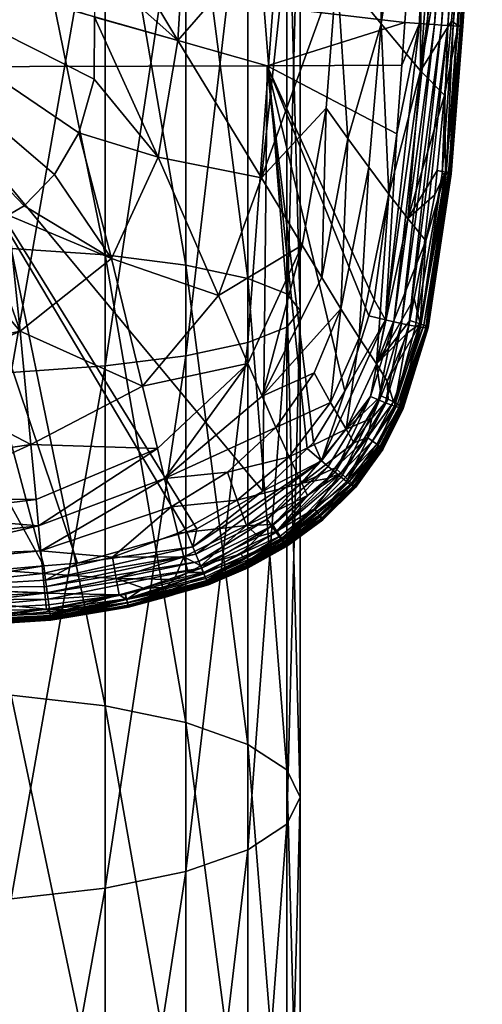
# Model space of a CAD drawing. Extents: x -0.027 to 0.027, y -0.189 to 0.072.
# Tile 8 of 256: x 0.003 to 0.015, y -0.097 to -0.072. Entities that reach past the tile are written whole.
import ezdxf

# ---------------------------------------------------------------- set-up
doc = ezdxf.new("R2010")
doc.units = 0
doc.layers.add('mesh', color=7, linetype='CONTINUOUS')

msp = doc.modelspace()

# ---------------------------------------------------------------- meshes
at = {"layer": 'mesh'}
mesh = msp.add_polyface(dxfattribs=at)
corners = [(0.00866, -0.066548, 0.333295), (0.007071, -0.080148, 0.333857), (0.007071, -0.066666, 0.335362), (0.007071, -0.065862, 0.321243), (0.00866, -0.07816, 0.321951), (0.00866, -0.065979, 0.323311), (0.005, -0.065771, 0.319656), (0.007071, -0.077819, 0.319908), (0.002588, -0.065714, 0.318659), (0.005, -0.077557, 0.318341), (0, -0.065695, 0.318319), (0.002588, -0.077393, 0.317355), (0, -0.059204, 0.1625), (0.013222, -0.064209, 0.162184), (0, -0.070093, 0.162738), (-0.004708, -0.068268, 0.155878), (0.004737, -0.070153, 0.155958), (0.004735, -0.068491, 0.155862), (0.00725, -0.065689, 0.155882), (0.006868, -0.072053, 0.156128), (0.001531, -0.064962, 0.044004), (0.001719, -0.064816, 0.043568), (0.001536, -0.064968, 0.04356), (0.001549, -0.065131, 0.031074), (0.00215, -0.064825, 0.030935), (0.001577, -0.065193, 0.030159), (0.002045, -0.064756, 0.031763), (0.001539, -0.06508, 0.031991), (0.001973, -0.064711, 0.032596), (0.001653, -0.064934, 0.033935), (0.001931, -0.064689, 0.033431), (0.001548, -0.06504, 0.03291), (0.00244, -0.065024, 0.029299), (0.003262, -0.064804, 0.029297), (0.003019, -0.065077, 0.028329), (0.002125, -0.065395, 0.0268), (0.001729, -0.065455, 0.026478), (0.001675, -0.065342, 0.028331), (0.002284, -0.064916, 0.030114), (0.001622, -0.065266, 0.029246), (0.002518, -0.064692, 0.03074), (0.003238, -0.065223, 0.025944), (0.003127, -0.065223, 0.025106), (0, -0.065549, 0.025944), (0.002804, -0.065223, 0.024325), (0.003127, -0.065223, 0.026782), (0.001619, -0.065223, 0.02314), (0.00316, -0.064184, 0.02047), (0.000838, -0.065223, 0.022817), (0.002289, -0.065223, 0.023654), (0.00447, -0.064184, 0.021474), (0.005474, -0.064184, 0.022783), (0.006105, -0.064184, 0.024308), (0.006321, -0.064184, 0.025944), (0.006105, -0.064184, 0.02758), (0.002804, -0.065223, 0.027562), (0.005474, -0.064184, 0.029104), (0.001558, -0.065025, 0.033811), (0.002712, -0.065219, 0.027679), (0.002568, -0.065284, 0.027376), (0.001604, -0.065473, 0.026376), (0.001015, -0.065525, 0.026096)]
mesh.append_faces([[corners[k] for k in face] for face in [(0, 1, 2, 2), (3, 4, 5, 5), (6, 7, 3, 3), (8, 9, 6, 6), (10, 11, 8, 8), (12, 13, 14, 14), (15, 16, 17, 17), (18, 17, 19, 19), (20, 21, 22, 22), (23, 24, 25, 25), (26, 24, 23, 23), (27, 26, 23, 23), (28, 26, 27, 27), (29, 30, 31, 31), (32, 33, 34, 34), (35, 36, 37, 37), (25, 38, 39, 39), (24, 38, 25, 25), (39, 32, 37, 37), (38, 32, 39, 39), (38, 40, 32, 32), (41, 42, 43, 43), (43, 42, 44, 44), (45, 36, 35, 35), (46, 47, 48, 48), (49, 50, 46, 46), (44, 51, 49, 49), (42, 52, 44, 44), (41, 53, 42, 42), (45, 54, 41, 41), (55, 56, 45, 45), (29, 31, 57, 57), (32, 34, 58, 58), (37, 59, 35, 35), (32, 59, 37, 37), (32, 58, 59, 59), (37, 36, 60, 60), (45, 60, 36, 36), (41, 60, 45, 45), (61, 60, 41, 41), (55, 59, 58, 58), (45, 59, 55, 55), (35, 59, 45, 45), (58, 34, 55, 55)]])
mesh = msp.add_polyface(dxfattribs=at)
corners = [(0.009659, -0.066411, 0.330887), (0.00866, -0.079807, 0.331814), (0.00866, -0.066548, 0.333295), (0.01, -0.066264, 0.328303), (0.009659, -0.079409, 0.329435), (0.009659, -0.066117, 0.325719), (0.01, -0.078983, 0.326883), (0.00866, -0.065979, 0.323311), (0.009659, -0.078557, 0.32433), (0.014591, -0.064173, 0.160304), (0.014424, -0.064172, 0.159908), (0.014309, -0.065752, 0.159921), (0.013066, -0.071619, 0.162194), (0.012689, -0.071591, 0.162175), (0.013222, -0.064209, 0.162184), (0.014056, -0.071667, 0.160302), (0.014121, -0.071675, 0.160491), (0.014644, -0.064171, 0.160488), (0.014161, -0.07168, 0.16069), (0.014672, -0.064168, 0.160681), (0.014174, -0.071684, 0.160895), (0.014674, -0.064162, 0.16088), (0.014157, -0.071686, 0.161099), (0.014648, -0.064155, 0.161078), (0.01411, -0.071685, 0.161297), (0.014595, -0.064146, 0.16127), (0.014033, -0.071682, 0.161484), (0.014513, -0.064136, 0.161451), (0.013788, -0.071668, 0.161811), (0.014404, -0.064124, 0.161617), (0.013925, -0.071676, 0.161656), (0.014267, -0.06411, 0.161768), (0.013626, -0.071658, 0.161946), (0.014109, -0.064096, 0.161898), (0.013447, -0.071646, 0.162057), (0.013934, -0.064082, 0.162005), (0.013258, -0.071633, 0.16214), (0.013753, -0.064068, 0.162084), (0.01357, -0.064054, 0.162136), (0, -0.070093, 0.162738), (0.010126, -0.061831, 0.156208), (0.009744, -0.06874, 0.15654), (0.010947, -0.070228, 0.157084), (0.014066, -0.065572, 0.15953), (0.013091, -0.07283, 0.158966), (0.013885, -0.07156, 0.159967), (0.00725, -0.065689, 0.155882), (0.006868, -0.072053, 0.156128), (0.013619, -0.065194, 0.158835), (0.013127, -0.064737, 0.158209), (0.012015, -0.063657, 0.1572), (0.011407, -0.063064, 0.156811), (0.012077, -0.071629, 0.157865), (0.012591, -0.064219, 0.157662)]
mesh.append_faces([[corners[k] for k in face] for face in [(0, 1, 2, 2), (3, 4, 0, 0), (5, 6, 3, 3), (7, 8, 5, 5), (9, 10, 11, 11), (12, 13, 14, 14), (15, 9, 11, 11), (16, 9, 15, 15), (16, 17, 9, 9), (18, 17, 16, 16), (18, 19, 17, 17), (20, 19, 18, 18), (20, 21, 19, 19), (22, 21, 20, 20), (22, 23, 21, 21), (24, 23, 22, 22), (24, 25, 23, 23), (26, 25, 24, 24), (26, 27, 25, 25), (28, 29, 30, 30), (28, 31, 29, 29), (32, 31, 28, 28), (32, 33, 31, 31), (34, 33, 32, 32), (34, 35, 33, 33), (36, 35, 34, 34), (36, 37, 35, 35), (12, 37, 36, 36), (12, 38, 37, 37), (14, 38, 12, 12), (30, 27, 26, 26), (29, 27, 30, 30), (39, 14, 13, 13), (40, 41, 42, 42), (11, 43, 44, 44), (44, 45, 11, 11), (11, 10, 43, 43), (40, 46, 41, 41), (46, 47, 41, 41), (44, 48, 49, 49), (43, 48, 44, 44), (42, 50, 51, 51), (52, 50, 42, 42), (52, 53, 50, 50), (49, 53, 52, 52)]])
mesh = msp.add_polyface(dxfattribs=at)
corners = [(0.013066, -0.071619, 0.162194), (0.01261, -0.072684, 0.162173), (0.012689, -0.071591, 0.162175), (0.013729, -0.07543, 0.160157), (0.013516, -0.075395, 0.159802), (0.013456, -0.076014, 0.159776), (0.013702, -0.073461, 0.159886), (0.013853, -0.075458, 0.160552), (0.013267, -0.079404, 0.160393), (0.013873, -0.075469, 0.160761), (0.013872, -0.075473, 0.160865), (0.014157, -0.071686, 0.161099), (0.014174, -0.071684, 0.160895), (0.013863, -0.075476, 0.160969), (0.013287, -0.079428, 0.160715), (0.013082, -0.079327, 0.159877), (0.013804, -0.075445, 0.16035), (0.013177, -0.079363, 0.160077), (0.014161, -0.07168, 0.16069), (0.014121, -0.071675, 0.160491), (0.014056, -0.071667, 0.160302), (0.013885, -0.07156, 0.159967), (0.014309, -0.065752, 0.159921), (0.012482, -0.074454, 0.162171), (0.012194, -0.079226, 0.161891), (0.013258, -0.071633, 0.16214), (0.013447, -0.071646, 0.162057), (0.012402, -0.079274, 0.161829), (0.013626, -0.071658, 0.161946), (0.012604, -0.079319, 0.161738), (0.013788, -0.071668, 0.161811), (0.012792, -0.079359, 0.161617), (0.013642, -0.075476, 0.161536), (0.012958, -0.079391, 0.161471), (0.013925, -0.071676, 0.161656), (0.013748, -0.07548, 0.16136), (0.014033, -0.071682, 0.161484), (0.013091, -0.07283, 0.158966), (0.012761, -0.076621, 0.158952), (0.012277, -0.076, 0.15838), (0.012077, -0.071629, 0.157865), (0.013127, -0.064737, 0.158209), (0.013222, -0.0772, 0.159681), (0.013277, -0.079432, 0.16082), (0.013821, -0.07548, 0.16117), (0.01411, -0.071685, 0.161297), (0.013093, -0.079415, 0.161304)]
mesh.append_faces([[corners[k] for k in face] for face in [(0, 1, 2, 2), (3, 4, 5, 5), (6, 4, 3, 3), (7, 8, 9, 9), (10, 11, 12, 12), (10, 13, 11, 11), (14, 13, 10, 10), (15, 16, 3, 3), (17, 7, 16, 16), (12, 9, 10, 10), (12, 7, 9, 9), (18, 7, 12, 12), (18, 16, 7, 7), (19, 16, 18, 18), (19, 3, 16, 16), (20, 3, 19, 19), (20, 6, 3, 3), (21, 6, 20, 20), (20, 22, 21, 21), (0, 23, 1, 1), (0, 24, 23, 23), (25, 24, 0, 0), (26, 27, 25, 25), (28, 29, 26, 26), (30, 31, 28, 28), (30, 32, 33, 33), (34, 32, 30, 30), (34, 35, 32, 32), (34, 36, 35, 35), (37, 6, 21, 21), (38, 6, 37, 37), (38, 4, 6, 6), (5, 4, 38, 38), (37, 39, 38, 38), (37, 40, 39, 39), (37, 41, 40, 40), (3, 5, 42, 42), (13, 43, 44, 44), (44, 11, 13, 13), (44, 45, 11, 11), (44, 36, 45, 45), (15, 3, 42, 42), (35, 46, 32, 32), (35, 36, 44, 44), (5, 38, 42, 42)]])
mesh = msp.add_polyface(dxfattribs=at)
corners = [(0.002588, -0.066813, 0.337946), (0, -0.08063, 0.336746), (0, -0.066833, 0.338286), (0.002588, -0.080574, 0.33641), (0.005, -0.066757, 0.336949), (0.005, -0.080409, 0.335425), (0.007071, -0.066666, 0.335362), (0.007071, -0.080148, 0.333857), (0.005, -0.065771, 0.319656), (0.005, -0.077557, 0.318341), (0.007071, -0.077819, 0.319908), (0.002588, -0.065714, 0.318659), (0.002588, -0.077393, 0.317355), (0, -0.065695, 0.318319), (0, -0.077336, 0.317019), (0.005, -0.089131, 0.315756), (0.002588, -0.088861, 0.314794), (0.009161, -0.072708, 0.162445), (0, -0.072733, 0.162632), (0, -0.070093, 0.162738), (0.012689, -0.071591, 0.162175), (0.003426, -0.085542, 0.161679), (0, -0.0793, 0.162367), (0.007097, -0.084663, 0.161672), (0.004293, -0.085467, 0.161676), (-0.004708, -0.068268, 0.155878), (0.004717, -0.073043, 0.156053), (0.004728, -0.071451, 0.156001), (0.004327, -0.07442, 0.156087), (0.0019, -0.076909, 0.156129), (-0.001262, -0.076929, 0.156129), (0.000864, -0.077227, 0.156132), (0.002517, -0.07654, 0.156124), (0.002927, -0.076294, 0.156121), (0.003703, -0.075497, 0.156108), (0.005164, -0.077652, 0.156249), (0.00636, -0.075045, 0.156198), (0.006868, -0.072053, 0.156128), (0.004737, -0.070153, 0.155958), (0.004735, -0.068491, 0.155862), (0.002819, -0.079515, 0.156278), (0, -0.080118, 0.156314), (0, -0.080807, 0.156359), (0.00901, -0.075582, 0.156675), (0.00791, -0.078604, 0.156693), (0.005957, -0.080928, 0.15671), (0.003097, -0.082423, 0.156725), (0.008664, -0.080343, 0.157139), (0.009044, -0.083625, 0.161697), (-0.000039, -0.077309, 0.156133)]
mesh.append_faces([[corners[k] for k in face] for face in [(0, 1, 2, 2), (0, 3, 1, 1), (4, 3, 0, 0), (4, 5, 3, 3), (6, 5, 4, 4), (6, 7, 5, 5), (8, 9, 10, 10), (11, 12, 9, 9), (13, 14, 12, 12), (12, 15, 9, 9), (14, 16, 12, 12), (17, 18, 19, 19), (19, 20, 17, 17), (18, 21, 22, 22), (23, 24, 18, 18), (25, 26, 27, 27), (25, 28, 26, 26), (29, 30, 31, 31), (29, 32, 30, 30), (25, 33, 34, 34), (25, 32, 33, 33), (35, 28, 34, 34), (36, 28, 35, 35), (36, 26, 28, 28), (36, 27, 26, 26), (37, 27, 36, 36), (37, 38, 27, 27), (39, 38, 37, 37), (40, 29, 31, 31), (40, 32, 29, 29), (35, 32, 40, 40), (35, 33, 32, 32), (34, 33, 35, 35), (41, 40, 31, 31), (41, 42, 40, 40), (36, 43, 37, 37), (35, 44, 36, 36), (35, 45, 44, 44), (40, 45, 35, 35), (42, 46, 40, 40), (47, 44, 45, 45), (17, 48, 18, 18), (30, 49, 31, 31), (41, 31, 49, 49)]])
mesh = msp.add_polyface(dxfattribs=at)
corners = [(-0.002588, -0.065714, 0.318659), (-0.002588, -0.077393, 0.317355), (0, -0.077336, 0.317019), (-0.005, -0.065771, 0.319656), (-0.005, -0.077557, 0.318341), (-0.007071, -0.065862, 0.321243), (-0.007071, -0.077819, 0.319908), (-0.005, -0.066757, 0.336949), (-0.005, -0.080409, 0.335425), (-0.007071, -0.080148, 0.333857), (-0.002588, -0.066813, 0.337946), (-0.002588, -0.080574, 0.33641), (0, -0.066833, 0.338286), (0, -0.08063, 0.336746), (0, -0.088769, 0.314466), (-0.002588, -0.088861, 0.314794), (0, -0.070093, 0.162738), (0, -0.072733, 0.162632), (-0.009064, -0.072709, 0.16245), (-0.006808, -0.08481, 0.161669), (-0.007094, -0.084669, 0.161672), (0, -0.0793, 0.162367), (-0.00343, -0.08559, 0.16168), (-0.008972, -0.083624, 0.161699), (-0.008581, -0.083939, 0.161686), (-0.005957, -0.080928, 0.15671), (-0.005164, -0.077651, 0.156249), (-0.00636, -0.075045, 0.156198), (-0.001759, -0.07697, 0.15613), (-0.002524, -0.07655, 0.156124), (-0.002819, -0.079515, 0.156278), (0, -0.080807, 0.156359), (0, -0.080118, 0.156314), (-0.000683, -0.07726, 0.156133), (-0.003458, -0.075795, 0.156113), (-0.004158, -0.074778, 0.156094), (-0.002774, -0.076413, 0.156123), (-0.004787, -0.072358, 0.156034), (-0.004769, -0.071455, 0.155999), (-0.004612, -0.073578, 0.156067), (-0.004328, -0.074329, 0.156084), (-0.006868, -0.072053, 0.156128), (-0.00791, -0.078604, 0.156693), (-0.003097, -0.082423, 0.156725), (0.003703, -0.075497, 0.156108), (0.004327, -0.07442, 0.156087), (-0.004708, -0.068268, 0.155878), (-0.001262, -0.076929, 0.156129), (0.002517, -0.07654, 0.156124), (-0.004713, -0.068492, 0.155887), (-0.000039, -0.077309, 0.156133)]
mesh.append_faces([[corners[k] for k in face] for face in [(0, 1, 2, 2), (3, 4, 1, 1), (5, 6, 4, 4), (7, 8, 9, 9), (10, 11, 8, 8), (12, 13, 11, 11), (1, 14, 2, 2), (4, 15, 1, 1), (16, 17, 18, 18), (19, 20, 17, 17), (21, 22, 17, 17), (17, 23, 18, 18), (20, 24, 17, 17), (25, 26, 27, 27), (28, 29, 30, 30), (30, 31, 32, 32), (32, 28, 30, 30), (32, 33, 28, 28), (26, 34, 35, 35), (26, 36, 34, 34), (27, 37, 38, 38), (27, 39, 37, 37), (26, 39, 27, 27), (26, 40, 39, 39), (35, 40, 26, 26), (41, 27, 38, 38), (42, 25, 27, 27), (43, 26, 25, 25), (30, 26, 43, 43), (30, 36, 26, 26), (29, 36, 30, 30), (44, 45, 46, 46), (47, 28, 33, 33), (47, 29, 28, 28), (48, 29, 47, 47), (48, 36, 29, 29), (48, 34, 36, 36), (48, 35, 34, 34), (40, 35, 48, 48), (48, 39, 40, 40), (48, 37, 39, 39), (38, 37, 48, 48), (49, 38, 48, 48), (50, 33, 32, 32), (33, 50, 47, 47)]])
mesh = msp.add_polyface(dxfattribs=at)
corners = [(0.00866, -0.066548, 0.333295), (0.00866, -0.079807, 0.331814), (0.007071, -0.080148, 0.333857), (0.009659, -0.066411, 0.330887), (0.009659, -0.079409, 0.329435), (0.01, -0.066264, 0.328303), (0.01, -0.078983, 0.326883), (0.009659, -0.066117, 0.325719), (0.009659, -0.078557, 0.32433), (0.00866, -0.065979, 0.323311), (0.00866, -0.07816, 0.321951), (0.007071, -0.065862, 0.321243), (0.007071, -0.077819, 0.319908), (0.012194, -0.079226, 0.161891), (0.0119, -0.078708, 0.161972), (0.012482, -0.074454, 0.162171), (0.011768, -0.079121, 0.161947), (0.011149, -0.081057, 0.161829), (0.012402, -0.079274, 0.161829), (0.011807, -0.081194, 0.161705), (0.012689, -0.071591, 0.162175), (0.01261, -0.072684, 0.162173), (0.009161, -0.072708, 0.162445), (0.010346, -0.082377, 0.161753), (0.010185, -0.082531, 0.161746), (0.011047, -0.078939, 0.157859), (0.010363, -0.080584, 0.157834), (0.01078, -0.081343, 0.158298), (0.00636, -0.075045, 0.156198), (0.00791, -0.078604, 0.156693), (0.00901, -0.075582, 0.156675), (0.010053, -0.077306, 0.157152), (0.010558, -0.078141, 0.15747), (0.010672, -0.073788, 0.157144), (0.009029, -0.081184, 0.15744), (0.008664, -0.080343, 0.157139), (0.011516, -0.079685, 0.158331), (0.011765, -0.075308, 0.157888), (0.011229, -0.074566, 0.15748), (0.012761, -0.076621, 0.158952), (0.012277, -0.076, 0.15838), (0.011964, -0.080358, 0.158885), (0.009744, -0.06874, 0.15654), (0.010947, -0.070228, 0.157084), (0.006868, -0.072053, 0.156128), (0.012077, -0.071629, 0.157865), (0.011179, -0.082027, 0.158842), (0.009044, -0.083625, 0.161697)]
mesh.append_faces([[corners[k] for k in face] for face in [(0, 1, 2, 2), (3, 4, 1, 1), (5, 6, 4, 4), (7, 8, 6, 6), (9, 10, 8, 8), (11, 12, 10, 10), (13, 14, 15, 15), (13, 16, 14, 14), (17, 16, 13, 13), (18, 19, 13, 13), (20, 21, 22, 22), (22, 23, 24, 24), (22, 17, 23, 23), (16, 17, 22, 22), (22, 14, 16, 16), (22, 15, 14, 14), (21, 15, 22, 22), (25, 26, 27, 27), (28, 29, 30, 30), (31, 32, 33, 33), (31, 34, 32, 32), (35, 34, 31, 31), (36, 25, 27, 27), (37, 25, 36, 36), (37, 38, 25, 25), (39, 40, 41, 41), (32, 38, 33, 33), (32, 25, 38, 38), (34, 25, 32, 32), (34, 26, 25, 25), (42, 30, 43, 43), (42, 44, 30, 30), (31, 29, 35, 35), (31, 30, 29, 29), (33, 30, 31, 31), (33, 43, 30, 30), (38, 43, 33, 33), (38, 45, 43, 43), (37, 45, 38, 38), (37, 40, 45, 45), (36, 40, 37, 37), (36, 41, 40, 40), (46, 41, 36, 36), (24, 47, 22, 22)]])
mesh = msp.add_polyface(dxfattribs=at)
corners = [(0.013267, -0.079404, 0.160393), (0.01263, -0.081474, 0.160332), (0.013282, -0.079414, 0.1605), (0.012627, -0.0815, 0.160764), (0.013258, -0.079433, 0.160923), (0.013277, -0.079432, 0.16082), (0.013082, -0.079327, 0.159877), (0.012817, -0.079241, 0.159518), (0.012754, -0.079556, 0.159493), (0.012929, -0.078676, 0.159563), (0.013289, -0.079422, 0.160608), (0.012642, -0.081487, 0.160441), (0.013873, -0.075469, 0.160761), (0.013287, -0.079428, 0.160715), (0.013863, -0.075476, 0.160969), (0.012641, -0.0815, 0.160658), (0.013177, -0.079363, 0.160077), (0.012501, -0.081391, 0.1599), (0.013245, -0.079392, 0.160286), (0.012394, -0.081331, 0.159696), (0.012238, -0.080797, 0.159373), (0.013804, -0.075445, 0.16035), (0.013853, -0.075458, 0.160552), (0.012609, -0.081459, 0.160222), (0.012646, -0.081495, 0.160551), (0.013872, -0.075473, 0.160865), (0.012604, -0.079319, 0.161738), (0.012008, -0.081277, 0.161608), (0.012402, -0.079274, 0.161829), (0.012792, -0.079359, 0.161617), (0.012192, -0.081351, 0.161481), (0.013258, -0.071633, 0.16214), (0.012194, -0.079226, 0.161891), (0.013447, -0.071646, 0.162057), (0.013626, -0.071658, 0.161946), (0.013788, -0.071668, 0.161811), (0.012958, -0.079391, 0.161471), (0.011964, -0.080358, 0.158885), (0.013222, -0.0772, 0.159681), (0.013821, -0.07548, 0.16117), (0.012605, -0.081496, 0.160866), (0.012532, -0.081476, 0.161062), (0.01323, -0.079432, 0.161024), (0.013093, -0.079415, 0.161304), (0.012421, -0.081438, 0.161244), (0.013642, -0.075476, 0.161536), (0.013748, -0.07548, 0.16136), (0.012761, -0.076621, 0.158952)]
mesh.append_faces([[corners[k] for k in face] for face in [(0, 1, 2, 2), (3, 4, 5, 5), (6, 7, 8, 8), (6, 9, 7, 7), (10, 2, 11, 11), (12, 2, 10, 10), (12, 0, 2, 2), (13, 5, 14, 14), (15, 5, 13, 13), (15, 3, 5, 5), (16, 17, 18, 18), (6, 19, 16, 16), (8, 20, 6, 6), (16, 21, 6, 6), (18, 22, 16, 16), (18, 0, 22, 22), (23, 0, 18, 18), (23, 1, 0, 0), (13, 10, 24, 24), (25, 10, 13, 13), (25, 12, 10, 10), (26, 27, 28, 28), (29, 30, 26, 26), (31, 28, 32, 32), (33, 26, 28, 28), (34, 29, 26, 26), (35, 36, 29, 29), (37, 7, 9, 9), (37, 8, 7, 7), (37, 20, 8, 8), (38, 9, 6, 6), (39, 5, 4, 4), (40, 41, 42, 42), (36, 43, 44, 44), (45, 43, 36, 36), (29, 36, 44, 44), (42, 43, 46, 46), (41, 43, 42, 42), (41, 44, 43, 43), (42, 4, 40, 40), (42, 39, 4, 4), (46, 39, 42, 42), (38, 37, 9, 9), (47, 37, 38, 38)]])
mesh = msp.add_polyface(dxfattribs=at)
corners = [(0.002588, -0.080574, 0.33641), (0, -0.09418, 0.33372), (0, -0.08063, 0.336746), (0.005, -0.080409, 0.335425), (0.002588, -0.094087, 0.333392), (0.007071, -0.080148, 0.333857), (0.005, -0.093817, 0.332431), (0, -0.077336, 0.317019), (0, -0.088769, 0.314466), (0.002588, -0.088861, 0.314794), (0.004293, -0.085467, 0.161676), (0.003473, -0.085903, 0.161623), (0.003426, -0.085542, 0.161679), (0.007251, -0.085053, 0.1616), (0.007328, -0.085242, 0.16153), (0.003495, -0.086068, 0.161564), (0.00354, -0.086393, 0.161368), (0.003518, -0.086234, 0.161479), (0.007472, -0.085596, 0.161304), (0.007403, -0.085426, 0.161431), (0, -0.085838, 0.161688), (0, -0.0793, 0.162367), (0, -0.072733, 0.162632), (0.007356, -0.084589, 0.161671), (0.007097, -0.084663, 0.161672), (0.006768, -0.085891, 0.159286), (0.005286, -0.085866, 0.15875), (0.005988, -0.086111, 0.159348), (0, -0.083825, 0.156993), (0.003097, -0.082423, 0.156725), (0, -0.082884, 0.156796), (0.003292, -0.084513, 0.157428), (0, -0.084231, 0.157175), (0, -0.084874, 0.157463), (0, -0.085285, 0.157647), (0, -0.085484, 0.157799), (0.003351, -0.085152, 0.157785), (0.003405, -0.085736, 0.158224), (0.002819, -0.079515, 0.156278), (0.005957, -0.080928, 0.15671), (0, -0.080807, 0.156359), (0.00702, -0.085306, 0.158758), (0.005192, -0.085315, 0.158227), (0.006865, -0.084704, 0.158233), (0.006699, -0.084027, 0.157788), (0.006523, -0.083295, 0.157427), (0.003454, -0.086244, 0.158745), (0.00634, -0.082525, 0.157136), (0.003229, -0.083835, 0.157143), (0, -0.086114, 0.161627), (0.009044, -0.083625, 0.161697), (0, -0.086083, 0.158256)]
mesh.append_faces([[corners[k] for k in face] for face in [(0, 1, 2, 2), (3, 4, 0, 0), (5, 6, 3, 3), (7, 8, 9, 9), (10, 11, 12, 12), (10, 13, 11, 11), (11, 14, 15, 15), (13, 14, 11, 11), (16, 17, 18, 18), (17, 15, 19, 19), (12, 20, 21, 21), (22, 10, 12, 12), (22, 23, 24, 24), (25, 26, 27, 27), (28, 29, 30, 30), (31, 32, 33, 33), (34, 35, 36, 36), (35, 37, 36, 36), (38, 29, 39, 39), (40, 30, 29, 29), (41, 42, 26, 26), (43, 44, 42, 42), (31, 36, 45, 45), (31, 34, 36, 36), (33, 34, 31, 31), (26, 37, 46, 46), (42, 37, 26, 26), (42, 36, 37, 37), (44, 36, 42, 42), (44, 45, 36, 36), (47, 31, 45, 45), (48, 31, 47, 47), (48, 32, 31, 31), (48, 28, 32, 32), (48, 29, 28, 28), (47, 29, 48, 48), (47, 39, 29, 29), (49, 20, 12, 12), (11, 49, 12, 12), (11, 15, 49, 49), (17, 49, 15, 15), (22, 50, 23, 23), (51, 37, 35, 35), (37, 51, 46, 46)]])
mesh = msp.add_polyface(dxfattribs=at)
corners = [(0.002588, -0.077393, 0.317355), (0.002588, -0.088861, 0.314794), (0.005, -0.089131, 0.315756), (0.003589, -0.086762, 0.160929), (0.003576, -0.086662, 0.161089), (0.005553, -0.086386, 0.161034), (0.005551, -0.086402, 0.159548), (0.003995, -0.08667, 0.159507), (0.003591, -0.086816, 0.159697), (0.0036, -0.086877, 0.159873), (0.005572, -0.086488, 0.159732), (0.005988, -0.086111, 0.159348), (0.00551, -0.086245, 0.159386), (0.006539, -0.086097, 0.159472), (0.00354, -0.086393, 0.161368), (0.005524, -0.086262, 0.161192), (0.003559, -0.086537, 0.161237), (0.007472, -0.085596, 0.161304), (0.005587, -0.086551, 0.15992), (0.003606, -0.086915, 0.16005), (0.006594, -0.086275, 0.159852), (0.001558, -0.086465, 0.158742), (0, -0.086662, 0.158936), (0.001575, -0.086846, 0.159333), (0, -0.086507, 0.158754), (0.003498, -0.086651, 0.159337), (0.003454, -0.086244, 0.158745), (0.003577, -0.086712, 0.159525), (0.005361, -0.086287, 0.159398), (0, -0.086718, 0.161266), (0.005594, -0.08657, 0.16059), (0.003605, -0.086891, 0.160587), (0.003599, -0.086838, 0.160761), (0.003609, -0.086922, 0.160408), (0.0056, -0.086597, 0.1604), (0.005599, -0.086598, 0.160207), (0.003609, -0.08693, 0.160229), (0.00661, -0.086326, 0.160049), (0, -0.086425, 0.161493), (0.003518, -0.086234, 0.161479), (0.005574, -0.086481, 0.160863), (0, -0.086114, 0.161627), (0.001576, -0.086913, 0.15961), (0.005286, -0.085866, 0.15875), (0, -0.086083, 0.158256)]
mesh.append_faces([[corners[k] for k in face] for face in [(0, 1, 2, 2), (3, 4, 5, 5), (6, 7, 8, 8), (6, 9, 10, 10), (8, 9, 6, 6), (6, 11, 12, 12), (6, 13, 11, 11), (14, 15, 16, 16), (17, 15, 14, 14), (4, 15, 5, 5), (4, 16, 15, 15), (18, 10, 19, 19), (18, 20, 10, 10), (21, 22, 23, 23), (21, 24, 22, 22), (25, 21, 23, 23), (26, 21, 25, 25), (7, 27, 8, 8), (6, 28, 7, 7), (12, 28, 6, 6), (3, 29, 4, 4), (30, 31, 32, 32), (33, 34, 35, 35), (31, 30, 34, 34), (36, 33, 35, 35), (35, 18, 36, 36), (35, 37, 18, 18), (14, 38, 39, 39), (29, 38, 14, 14), (14, 16, 29, 29), (29, 16, 4, 4), (32, 40, 30, 30), (3, 40, 32, 32), (5, 40, 3, 3), (38, 41, 39, 39), (42, 27, 25, 25), (25, 7, 28, 28), (25, 27, 7, 7), (11, 28, 12, 12), (11, 43, 28, 28), (44, 24, 21, 21), (26, 44, 21, 21), (28, 26, 25, 25), (43, 26, 28, 28)]])
mesh = msp.add_polyface(dxfattribs=at)
corners = [(0.00866, -0.079807, 0.331814), (0.007071, -0.093387, 0.330901), (0.007071, -0.080148, 0.333857), (0.007071, -0.077819, 0.319908), (0.00866, -0.090121, 0.31928), (0.00866, -0.07816, 0.321951), (0.005, -0.077557, 0.318341), (0.007071, -0.089561, 0.317286), (0.007251, -0.085053, 0.1616), (0.007097, -0.084663, 0.161672), (0.007356, -0.084589, 0.161671), (0.004293, -0.085467, 0.161676), (0.007526, -0.085709, 0.159406), (0.007454, -0.085541, 0.159249), (0.007127, -0.085708, 0.159267), (0.008486, -0.085229, 0.159358), (0.008932, -0.084786, 0.159171), (0.007641, -0.086001, 0.160099), (0.008659, -0.085577, 0.160169), (0.00865, -0.085556, 0.160063), (0.007646, -0.086016, 0.160202), (0.008665, -0.085589, 0.160275), (0.007649, -0.086023, 0.160305), (0.008666, -0.085594, 0.16038), (0.008549, -0.085353, 0.15955), (0.007571, -0.085824, 0.159596), (0.010546, -0.082841, 0.16167), (0.007328, -0.085242, 0.16153), (0.007472, -0.085596, 0.161304), (0.007403, -0.085426, 0.161431), (0.009275, -0.084521, 0.161438), (0.009387, -0.084681, 0.161306), (0.007533, -0.085743, 0.161153), (0.009153, -0.084344, 0.161542), (0.003495, -0.086068, 0.161564), (0.006768, -0.085891, 0.159286), (0.00702, -0.085306, 0.158758), (0.008624, -0.084503, 0.158776), (0.006865, -0.084704, 0.158233), (0.00839, -0.083856, 0.158245), (0.005192, -0.085315, 0.158227), (0.006699, -0.084027, 0.157788), (0.008142, -0.083134, 0.157796), (0.00972, -0.082738, 0.158268), (0.009382, -0.081988, 0.157812), (0.009029, -0.081184, 0.15744), (0.006523, -0.083295, 0.157427), (0.008664, -0.080343, 0.157139), (0.00634, -0.082525, 0.157136), (0.005957, -0.080928, 0.15671), (0.009044, -0.083625, 0.161697), (0.007639, -0.086002, 0.160609), (0.008657, -0.085581, 0.160587), (0.008663, -0.085592, 0.160484), (0.009631, -0.085021, 0.160682), (0.007617, -0.085949, 0.160802), (0.0086, -0.085454, 0.15975), (0.009525, -0.08483, 0.159625), (0.007607, -0.085914, 0.159793), (0.00862, -0.085495, 0.159853), (0.009524, -0.084875, 0.161063), (0.007581, -0.085863, 0.160984), (0.009589, -0.084965, 0.160879)]
mesh.append_faces([[corners[k] for k in face] for face in [(0, 1, 2, 2), (3, 4, 5, 5), (6, 7, 3, 3), (8, 9, 10, 10), (11, 9, 8, 8), (12, 13, 14, 14), (15, 13, 12, 12), (15, 16, 13, 13), (17, 18, 19, 19), (20, 21, 18, 18), (22, 23, 21, 21), (12, 24, 15, 15), (12, 25, 24, 24), (8, 26, 27, 27), (28, 29, 30, 30), (31, 32, 28, 28), (29, 27, 33, 33), (29, 34, 27, 27), (35, 14, 36, 36), (13, 36, 14, 14), (13, 37, 36, 36), (16, 37, 13, 13), (38, 37, 39, 39), (38, 36, 37, 37), (38, 40, 36, 36), (39, 41, 38, 38), (39, 42, 41, 41), (43, 42, 39, 39), (44, 45, 46, 46), (42, 46, 41, 41), (42, 44, 46, 46), (47, 46, 45, 45), (48, 46, 47, 47), (47, 49, 48, 48), (8, 10, 50, 50), (51, 52, 53, 53), (54, 52, 55, 55), (56, 57, 58, 58), (56, 58, 59, 59), (57, 24, 58, 58), (50, 26, 8, 8), (31, 60, 32, 32), (61, 32, 60, 60), (61, 62, 55, 55), (60, 62, 61, 61)]])
mesh = msp.add_polyface(dxfattribs=at)
corners = [(0.005, -0.077557, 0.318341), (0.005, -0.089131, 0.315756), (0.007071, -0.089561, 0.317286), (0.007641, -0.086001, 0.160099), (0.007632, -0.085979, 0.159996), (0.00661, -0.086326, 0.160049), (0.006539, -0.086097, 0.159472), (0.006768, -0.085891, 0.159286), (0.005988, -0.086111, 0.159348), (0.007526, -0.085709, 0.159406), (0.007127, -0.085708, 0.159267), (0.00865, -0.085556, 0.160063), (0.007646, -0.086016, 0.160202), (0.008659, -0.085577, 0.160169), (0.007649, -0.086023, 0.160305), (0.008665, -0.085589, 0.160275), (0.007649, -0.086024, 0.160408), (0.008666, -0.085594, 0.16038), (0.0056, -0.086597, 0.1604), (0.008637, -0.085529, 0.159957), (0.00862, -0.085495, 0.159853), (0.007621, -0.08595, 0.159894), (0.00657, -0.086198, 0.159659), (0.005572, -0.086488, 0.159732), (0.006594, -0.086275, 0.159852), (0.005551, -0.086402, 0.159548), (0.007571, -0.085824, 0.159596), (0.003518, -0.086234, 0.161479), (0.007403, -0.085426, 0.161431), (0.007472, -0.085596, 0.161304), (0.007533, -0.085743, 0.161153), (0.005524, -0.086262, 0.161192), (0.005553, -0.086386, 0.161034), (0.007581, -0.085863, 0.160984), (0.005587, -0.086551, 0.15992), (0.008663, -0.085592, 0.160484), (0.00702, -0.085306, 0.158758), (0.005286, -0.085866, 0.15875), (0.008657, -0.085581, 0.160587), (0.007639, -0.086002, 0.160609), (0.007617, -0.085949, 0.160802), (0.005599, -0.086598, 0.160207), (0.005594, -0.08657, 0.16059), (0.007607, -0.085914, 0.159793), (0.008549, -0.085353, 0.15955), (0.005574, -0.086481, 0.160863)]
mesh.append_faces([[corners[k] for k in face] for face in [(0, 1, 2, 2), (3, 4, 5, 5), (6, 7, 8, 8), (9, 7, 6, 6), (9, 10, 7, 7), (3, 11, 4, 4), (12, 13, 3, 3), (14, 15, 12, 12), (16, 17, 14, 14), (18, 14, 12, 12), (19, 20, 21, 21), (22, 23, 24, 24), (25, 23, 22, 22), (6, 26, 9, 9), (22, 6, 25, 25), (22, 26, 6, 6), (27, 28, 29, 29), (29, 30, 31, 31), (32, 30, 33, 33), (32, 31, 30, 30), (5, 24, 34, 34), (5, 21, 24, 24), (4, 21, 5, 5), (4, 19, 21, 21), (11, 19, 4, 4), (16, 35, 17, 17), (36, 37, 7, 7), (38, 39, 40, 40), (41, 3, 5, 5), (41, 12, 3, 3), (18, 12, 41, 41), (42, 14, 18, 18), (42, 16, 14, 14), (21, 43, 24, 24), (21, 20, 43, 43), (22, 24, 43, 43), (43, 26, 22, 22), (43, 44, 26, 26), (39, 45, 40, 40), (39, 42, 45, 45), (16, 39, 35, 35), (42, 39, 16, 16), (32, 40, 45, 45), (33, 40, 32, 32)]])
mesh = msp.add_polyface(dxfattribs=at)
corners = [(0.002588, -0.080574, 0.33641), (0.002588, -0.094087, 0.333392), (0, -0.09418, 0.33372), (0.005, -0.080409, 0.335425), (0.005, -0.093817, 0.332431), (0.007071, -0.080148, 0.333857), (0.007071, -0.093387, 0.330901), (0.00866, -0.079807, 0.331814), (0.00866, -0.092827, 0.328907), (0.009659, -0.079409, 0.329435), (0.009659, -0.092174, 0.326585), (0.01, -0.078983, 0.326883), (0.01, -0.091474, 0.324093), (0.009659, -0.078557, 0.32433), (0.009659, -0.090774, 0.321602), (0.00866, -0.07816, 0.321951), (0.00866, -0.090121, 0.31928), (0.007071, -0.077819, 0.319908), (0.007071, -0.089561, 0.317286), (0.005, -0.106821, 0.328002), (0.007071, -0.106228, 0.326528), (0.00866, -0.105455, 0.324606), (0.009659, -0.104555, 0.322369), (0.01, -0.103589, 0.319968), (0.009659, -0.102623, 0.317567), (0.00866, -0.101723, 0.315329), (0.005, -0.089131, 0.315756), (0.007071, -0.10095, 0.313408), (0.002588, -0.088861, 0.314794), (0.005, -0.100357, 0.311933), (0, -0.088769, 0.314466), (0.002588, -0.099984, 0.311006), (0, -0.087094, 0.159821), (0.001576, -0.086913, 0.15961), (0.000292, -0.087042, 0.159665), (0.003591, -0.086816, 0.159697), (0, -0.087163, 0.160217), (0, -0.087151, 0.160323), (0.003609, -0.08693, 0.160229), (0.003605, -0.086891, 0.160587), (0.0056, -0.086597, 0.1604), (0.003609, -0.086922, 0.160408), (0.003606, -0.086915, 0.16005), (0.005587, -0.086551, 0.15992), (0.0036, -0.086877, 0.159873), (0.005572, -0.086488, 0.159732), (0.001575, -0.086846, 0.159333), (0, -0.086662, 0.158936), (0, -0.086875, 0.159343), (0.003498, -0.086651, 0.159337), (-0.000065, -0.087044, 0.159666), (0.003577, -0.086712, 0.159525), (0, -0.087131, 0.159989), (0, -0.087087, 0.160657), (0, -0.086946, 0.160979), (0.003589, -0.086762, 0.160929), (0.003599, -0.086838, 0.160761), (0, -0.086718, 0.161266), (-0.001575, -0.086846, 0.159334)]
mesh.append_faces([[corners[k] for k in face] for face in [(0, 1, 2, 2), (3, 4, 1, 1), (5, 6, 4, 4), (7, 8, 6, 6), (9, 10, 8, 8), (11, 12, 10, 10), (13, 14, 12, 12), (15, 16, 14, 14), (17, 18, 16, 16), (6, 19, 4, 4), (8, 20, 6, 6), (10, 21, 8, 8), (12, 22, 10, 10), (14, 23, 12, 12), (16, 24, 14, 14), (18, 25, 16, 16), (26, 27, 18, 18), (28, 29, 26, 26), (30, 31, 28, 28), (32, 33, 34, 34), (35, 33, 32, 32), (36, 37, 38, 38), (39, 40, 41, 41), (38, 42, 36, 36), (38, 43, 42, 42), (35, 32, 44, 44), (42, 45, 44, 44), (46, 47, 48, 48), (33, 48, 34, 34), (33, 46, 48, 48), (49, 46, 33, 33), (32, 34, 50, 50), (35, 51, 33, 33), (32, 52, 44, 44), (52, 36, 42, 42), (38, 37, 53, 53), (54, 55, 56, 56), (55, 54, 57, 57), (56, 53, 54, 54), (56, 39, 53, 53), (53, 41, 38, 38), (53, 39, 41, 41), (42, 44, 52, 52), (48, 58, 50, 50), (48, 50, 34, 34)]])
mesh = msp.add_polyface(dxfattribs=at)
corners = [(0.009659, -0.079409, 0.329435), (0.00866, -0.092827, 0.328907), (0.00866, -0.079807, 0.331814), (0.01, -0.078983, 0.326883), (0.009659, -0.092174, 0.326585), (0.009659, -0.078557, 0.32433), (0.01, -0.091474, 0.324093), (0.00866, -0.07816, 0.321951), (0.009659, -0.090774, 0.321602), (0.01105, -0.083158, 0.159353), (0.010902, -0.083027, 0.159192), (0.010702, -0.083299, 0.159173), (0.010546, -0.082841, 0.16167), (0.010346, -0.082377, 0.161753), (0.011149, -0.081057, 0.161829), (0.010185, -0.082531, 0.161746), (0.011729, -0.082244, 0.159415), (0.011376, -0.082383, 0.159236), (0.011841, -0.08175, 0.15928), (0.01127, -0.083367, 0.159753), (0.012049, -0.082477, 0.160029), (0.011967, -0.082414, 0.159814), (0.011346, -0.083444, 0.159967), (0.01117, -0.083271, 0.159548), (0.011859, -0.082335, 0.159609), (0.012101, -0.082522, 0.160249), (0.011396, -0.083498, 0.160188), (0.012194, -0.079226, 0.161891), (0.011807, -0.081194, 0.161705), (0.011054, -0.083262, 0.161361), (0.012192, -0.081351, 0.161481), (0.011189, -0.08337, 0.161202), (0.010897, -0.083134, 0.161493), (0.012008, -0.081277, 0.161608), (0.010725, -0.082991, 0.161597), (0.01209, -0.082546, 0.160789), (0.01211, -0.082552, 0.160685), (0.011393, -0.083522, 0.160729), (0.011179, -0.082027, 0.158842), (0.010043, -0.083414, 0.158804), (0.00839, -0.083856, 0.158245), (0.00972, -0.082738, 0.158268), (0.009382, -0.081988, 0.157812), (0.008142, -0.083134, 0.157796), (0.011516, -0.079685, 0.158331), (0.01078, -0.081343, 0.158298), (0.010363, -0.080584, 0.157834), (0.009029, -0.081184, 0.15744), (0.012082, -0.081172, 0.159336), (0.011964, -0.080358, 0.158885), (0.009044, -0.083625, 0.161697), (0.012062, -0.082534, 0.16089), (0.011368, -0.083506, 0.16083), (0.011978, -0.082493, 0.161082), (0.011295, -0.083453, 0.161024)]
mesh.append_faces([[corners[k] for k in face] for face in [(0, 1, 2, 2), (3, 4, 0, 0), (5, 6, 3, 3), (7, 8, 5, 5), (9, 10, 11, 11), (12, 13, 14, 14), (12, 15, 13, 13), (16, 10, 9, 9), (17, 16, 18, 18), (17, 10, 16, 16), (19, 20, 21, 21), (19, 22, 20, 20), (23, 21, 24, 24), (23, 19, 21, 21), (25, 22, 26, 26), (25, 20, 22, 22), (27, 12, 14, 14), (27, 28, 12, 12), (29, 30, 31, 31), (32, 33, 29, 29), (32, 28, 33, 33), (34, 28, 32, 32), (34, 12, 28, 28), (9, 24, 16, 16), (9, 23, 24, 24), (35, 36, 37, 37), (38, 17, 18, 18), (39, 11, 10, 10), (40, 39, 41, 41), (41, 42, 43, 43), (44, 45, 38, 38), (42, 46, 47, 47), (42, 45, 46, 46), (41, 45, 42, 42), (41, 38, 45, 45), (39, 38, 41, 41), (39, 17, 38, 38), (10, 17, 39, 39), (38, 48, 49, 49), (18, 48, 38, 38), (50, 15, 12, 12), (51, 35, 52, 52), (31, 53, 54, 54), (52, 54, 51, 51)]])
mesh = msp.add_polyface(dxfattribs=at)
corners = [(0.013282, -0.079414, 0.1605), (0.01263, -0.081474, 0.160332), (0.012642, -0.081487, 0.160441), (0.011841, -0.08175, 0.15928), (0.012264, -0.081262, 0.159502), (0.012082, -0.081172, 0.159336), (0.011729, -0.082244, 0.159415), (0.01212, -0.082552, 0.160578), (0.011409, -0.083531, 0.160625), (0.01211, -0.082552, 0.160685), (0.012122, -0.082547, 0.16047), (0.011417, -0.083532, 0.160518), (0.012101, -0.082522, 0.160249), (0.011396, -0.083498, 0.160188), (0.013289, -0.079422, 0.160608), (0.012646, -0.081495, 0.160551), (0.012627, -0.0815, 0.160764), (0.012641, -0.0815, 0.160658), (0.011967, -0.082414, 0.159814), (0.012581, -0.081439, 0.160113), (0.012501, -0.081391, 0.1599), (0.012049, -0.082477, 0.160029), (0.011859, -0.082335, 0.159609), (0.012394, -0.081331, 0.159696), (0.012609, -0.081459, 0.160222), (0.013245, -0.079392, 0.160286), (0.013177, -0.079363, 0.160077), (0.013082, -0.079327, 0.159877), (0.012238, -0.080797, 0.159373), (0.013287, -0.079428, 0.160715), (0.012402, -0.079274, 0.161829), (0.012008, -0.081277, 0.161608), (0.011807, -0.081194, 0.161705), (0.012604, -0.079319, 0.161738), (0.012192, -0.081351, 0.161481), (0.011054, -0.083262, 0.161361), (0.01209, -0.082546, 0.160789), (0.011964, -0.080358, 0.158885), (0.012062, -0.082534, 0.16089), (0.012605, -0.081496, 0.160866), (0.012532, -0.081476, 0.161062), (0.011978, -0.082493, 0.161082), (0.011295, -0.083453, 0.161024), (0.012792, -0.079359, 0.161617), (0.012421, -0.081438, 0.161244), (0.011189, -0.08337, 0.161202), (0.013258, -0.079433, 0.160923)]
mesh.append_faces([[corners[k] for k in face] for face in [(0, 1, 2, 2), (3, 4, 5, 5), (3, 6, 4, 4), (7, 8, 9, 9), (10, 11, 7, 7), (12, 13, 10, 10), (14, 2, 15, 15), (9, 16, 17, 17), (18, 19, 20, 20), (18, 21, 19, 19), (22, 20, 23, 23), (22, 18, 20, 20), (24, 21, 12, 12), (24, 19, 21, 21), (25, 19, 24, 24), (25, 20, 19, 19), (26, 23, 20, 20), (27, 28, 23, 23), (12, 1, 24, 24), (12, 2, 1, 1), (10, 2, 12, 12), (10, 15, 2, 2), (7, 15, 10, 10), (17, 7, 9, 9), (17, 15, 7, 7), (29, 15, 17, 17), (30, 31, 32, 32), (33, 34, 31, 31), (35, 31, 34, 34), (4, 28, 5, 5), (4, 23, 28, 28), (6, 23, 4, 4), (6, 22, 23, 23), (36, 16, 9, 9), (5, 28, 37, 37), (38, 39, 36, 36), (39, 38, 40, 40), (38, 41, 40, 40), (38, 42, 41, 41), (43, 44, 34, 34), (41, 44, 40, 40), (45, 44, 41, 41), (45, 34, 44, 44), (39, 16, 36, 36), (39, 46, 16, 16)]])
mesh = msp.add_polyface(dxfattribs=at)
corners = [(0.010583, -0.084354, 0.160377), (0.009651, -0.085043, 0.160475), (0.010575, -0.084354, 0.160591), (0.01212, -0.082552, 0.160578), (0.011417, -0.083532, 0.160518), (0.011409, -0.083531, 0.160625), (0.012122, -0.082547, 0.16047), (0.011418, -0.083527, 0.160409), (0.011396, -0.083498, 0.160188), (0.009585, -0.084924, 0.159831), (0.010523, -0.084268, 0.159939), (0.010458, -0.084185, 0.159726), (0.010373, -0.08408, 0.159522), (0.009525, -0.08483, 0.159625), (0.009627, -0.084993, 0.160045), (0.010565, -0.084325, 0.160158), (0.009608, -0.084962, 0.159938), (0.01105, -0.083158, 0.159353), (0.009407, -0.084646, 0.159331), (0.010189, -0.08373, 0.159173), (0.010702, -0.083299, 0.159173), (0.009275, -0.084521, 0.161438), (0.010725, -0.082991, 0.161597), (0.010897, -0.083134, 0.161493), (0.009153, -0.084344, 0.161542), (0.009387, -0.084681, 0.161306), (0.011054, -0.083262, 0.161361), (0.011393, -0.083522, 0.160729), (0.01054, -0.084323, 0.160796), (0.009589, -0.084965, 0.160879), (0.010476, -0.084259, 0.160989), (0.009649, -0.085033, 0.160261), (0.009653, -0.085042, 0.160369), (0.010546, -0.082841, 0.16167), (0.01117, -0.083271, 0.159548), (0.01127, -0.083367, 0.159753), (0.011346, -0.083444, 0.159967), (0.01211, -0.082552, 0.160685), (0.010043, -0.083414, 0.158804), (0.009631, -0.085021, 0.160682), (0.01209, -0.082546, 0.160789), (0.011368, -0.083506, 0.16083), (0.011295, -0.083453, 0.161024), (0.009524, -0.084875, 0.161063), (0.011189, -0.08337, 0.161202)]
mesh.append_faces([[corners[k] for k in face] for face in [(0, 1, 2, 2), (3, 4, 5, 5), (6, 7, 4, 4), (6, 8, 7, 7), (9, 10, 11, 11), (12, 13, 11, 11), (10, 14, 15, 15), (9, 16, 10, 10), (17, 18, 12, 12), (17, 19, 18, 18), (20, 19, 17, 17), (21, 22, 23, 23), (21, 24, 22, 22), (25, 23, 26, 26), (25, 21, 23, 23), (27, 2, 28, 28), (28, 29, 30, 30), (31, 0, 15, 15), (32, 1, 0, 0), (24, 33, 22, 22), (12, 34, 17, 17), (12, 35, 34, 34), (11, 35, 12, 12), (11, 36, 35, 35), (10, 36, 11, 11), (10, 8, 36, 36), (15, 8, 10, 10), (15, 7, 8, 8), (0, 7, 15, 15), (0, 4, 7, 7), (2, 4, 0, 0), (2, 5, 4, 4), (27, 5, 2, 2), (27, 37, 5, 5), (38, 19, 20, 20), (39, 28, 2, 2), (40, 27, 41, 41), (27, 28, 41, 41), (41, 30, 42, 42), (28, 30, 41, 41), (39, 29, 28, 28), (43, 42, 30, 30), (43, 44, 42, 42), (26, 44, 43, 43)]])
mesh = msp.add_polyface(dxfattribs=at)
corners = [(0.009407, -0.084646, 0.159331), (0.008932, -0.084786, 0.159171), (0.008486, -0.085229, 0.159358), (0.009294, -0.084482, 0.159172), (0.010189, -0.08373, 0.159173), (0.008663, -0.085592, 0.160484), (0.009644, -0.085036, 0.16058), (0.009651, -0.085043, 0.160475), (0.008657, -0.085581, 0.160587), (0.010575, -0.084354, 0.160591), (0.008659, -0.085577, 0.160169), (0.00964, -0.085016, 0.160153), (0.00865, -0.085556, 0.160063), (0.009649, -0.085033, 0.160261), (0.008665, -0.085589, 0.160275), (0.009653, -0.085042, 0.160369), (0.008666, -0.085594, 0.16038), (0.008637, -0.085529, 0.159957), (0.009608, -0.084962, 0.159938), (0.00862, -0.085495, 0.159853), (0.009627, -0.084993, 0.160045), (0.0086, -0.085454, 0.15975), (0.009557, -0.08488, 0.159727), (0.009525, -0.08483, 0.159625), (0.009585, -0.084924, 0.159831), (0.010458, -0.084185, 0.159726), (0.010523, -0.084268, 0.159939), (0.00949, -0.084774, 0.159524), (0.008549, -0.085353, 0.15955), (0.010373, -0.08408, 0.159522), (0.007403, -0.085426, 0.161431), (0.009153, -0.084344, 0.161542), (0.009275, -0.084521, 0.161438), (0.007472, -0.085596, 0.161304), (0.009387, -0.084681, 0.161306), (0.010565, -0.084325, 0.160158), (0.010583, -0.084354, 0.160377), (0.007328, -0.085242, 0.16153), (0.010546, -0.082841, 0.16167), (0.008624, -0.084503, 0.158776), (0.010043, -0.083414, 0.158804), (0.00839, -0.083856, 0.158245), (0.009631, -0.085021, 0.160682), (0.011054, -0.083262, 0.161361), (0.009524, -0.084875, 0.161063), (0.007617, -0.085949, 0.160802), (0.009589, -0.084965, 0.160879), (0.010476, -0.084259, 0.160989)]
mesh.append_faces([[corners[k] for k in face] for face in [(0, 1, 2, 2), (0, 3, 1, 1), (4, 3, 0, 0), (5, 6, 7, 7), (5, 8, 6, 6), (9, 7, 6, 6), (10, 11, 12, 12), (10, 13, 11, 11), (14, 13, 10, 10), (14, 15, 13, 13), (16, 15, 14, 14), (17, 18, 19, 19), (20, 18, 17, 17), (21, 22, 23, 23), (24, 22, 21, 21), (25, 22, 24, 24), (25, 23, 22, 22), (26, 18, 20, 20), (24, 19, 18, 18), (21, 19, 24, 24), (2, 27, 0, 0), (2, 28, 27, 27), (23, 27, 28, 28), (29, 27, 23, 23), (29, 0, 27, 27), (30, 31, 32, 32), (33, 32, 34, 34), (12, 20, 17, 17), (11, 20, 12, 12), (11, 35, 20, 20), (13, 35, 11, 11), (15, 36, 13, 13), (16, 7, 15, 15), (16, 5, 7, 7), (31, 37, 38, 38), (39, 4, 40, 40), (39, 3, 4, 4), (1, 3, 39, 39), (41, 39, 40, 40), (42, 6, 8, 8), (9, 6, 42, 42), (43, 44, 34, 34), (42, 45, 46, 46), (44, 47, 46, 46)]])
mesh = msp.add_polyface(dxfattribs=at)
corners = [(-0.005, -0.089131, 0.315756), (-0.005, -0.100357, 0.311933), (-0.002588, -0.099984, 0.311006), (-0.007071, -0.089561, 0.317286), (-0.007071, -0.10095, 0.313408), (-0.00866, -0.090121, 0.31928), (-0.00866, -0.101723, 0.315329), (-0.009659, -0.090774, 0.321602), (-0.009659, -0.102623, 0.317567), (-0.01, -0.091474, 0.324093), (-0.01, -0.103589, 0.319968), (-0.009659, -0.092174, 0.326585), (-0.009659, -0.104555, 0.322369), (-0.00866, -0.092827, 0.328907), (-0.00866, -0.105455, 0.324606), (-0.007071, -0.093387, 0.330901), (-0.007071, -0.106228, 0.326528), (-0.005, -0.093817, 0.332431), (-0.005, -0.106821, 0.328002), (-0.002588, -0.094087, 0.333392), (-0.002588, -0.107194, 0.328929), (0, -0.09418, 0.33372), (0, -0.107322, 0.329245), (0.002588, -0.094087, 0.333392), (0.002588, -0.107194, 0.328929), (0.005, -0.093817, 0.332431), (0.005, -0.106821, 0.328002), (0.007071, -0.093387, 0.330901), (0.007071, -0.106228, 0.326528), (0.00866, -0.092827, 0.328907), (0.00866, -0.105455, 0.324606), (0.009659, -0.092174, 0.326585), (0.009659, -0.104555, 0.322369), (0.01, -0.091474, 0.324093), (0.01, -0.103589, 0.319968), (0.009659, -0.090774, 0.321602), (0.009659, -0.102623, 0.317567), (0.00866, -0.090121, 0.31928), (0.00866, -0.101723, 0.315329), (0.007071, -0.089561, 0.317286), (0.007071, -0.10095, 0.313408), (0.005, -0.089131, 0.315756), (0.005, -0.100357, 0.311933), (0.002588, -0.088861, 0.314794), (0.002588, -0.099984, 0.311006), (0, -0.088769, 0.314466), (0, -0.099857, 0.31069), (0, -0.110472, 0.305736), (-0.002588, -0.110632, 0.306036), (-0.005, -0.111103, 0.306917), (-0.007071, -0.111853, 0.308319), (-0.00866, -0.112829, 0.310145), (-0.009659, -0.113966, 0.312272), (-0.01, -0.115187, 0.314554), (-0.009659, -0.116407, 0.316837), (0.009659, -0.116407, 0.316837), (0.01, -0.115187, 0.314554), (0.009659, -0.113966, 0.312272), (0.00866, -0.112829, 0.310145), (0.007071, -0.111853, 0.308319), (0.005, -0.111103, 0.306917), (0.002588, -0.110632, 0.306036)]
mesh.append_faces([[corners[k] for k in face] for face in [(0, 1, 2, 2), (3, 4, 1, 1), (5, 6, 4, 4), (7, 8, 6, 6), (9, 10, 8, 8), (11, 12, 10, 10), (13, 14, 12, 12), (15, 16, 14, 14), (17, 18, 16, 16), (19, 20, 18, 18), (21, 20, 19, 19), (21, 22, 20, 20), (23, 22, 21, 21), (23, 24, 22, 22), (25, 24, 23, 23), (25, 26, 24, 24), (27, 28, 26, 26), (29, 30, 28, 28), (31, 32, 30, 30), (33, 34, 32, 32), (35, 36, 34, 34), (37, 38, 36, 36), (39, 40, 38, 38), (41, 42, 40, 40), (43, 44, 42, 42), (45, 46, 44, 44), (2, 47, 46, 46), (2, 48, 47, 47), (1, 48, 2, 2), (1, 49, 48, 48), (4, 49, 1, 1), (6, 50, 4, 4), (8, 51, 6, 6), (10, 52, 8, 8), (12, 53, 10, 10), (14, 54, 12, 12), (34, 55, 32, 32), (36, 56, 34, 34), (38, 57, 36, 36), (40, 58, 38, 38), (42, 59, 40, 40), (44, 60, 42, 42), (44, 61, 60, 60), (46, 61, 44, 44), (46, 47, 61, 61)]])

doc.saveas('drawing.dxf')
